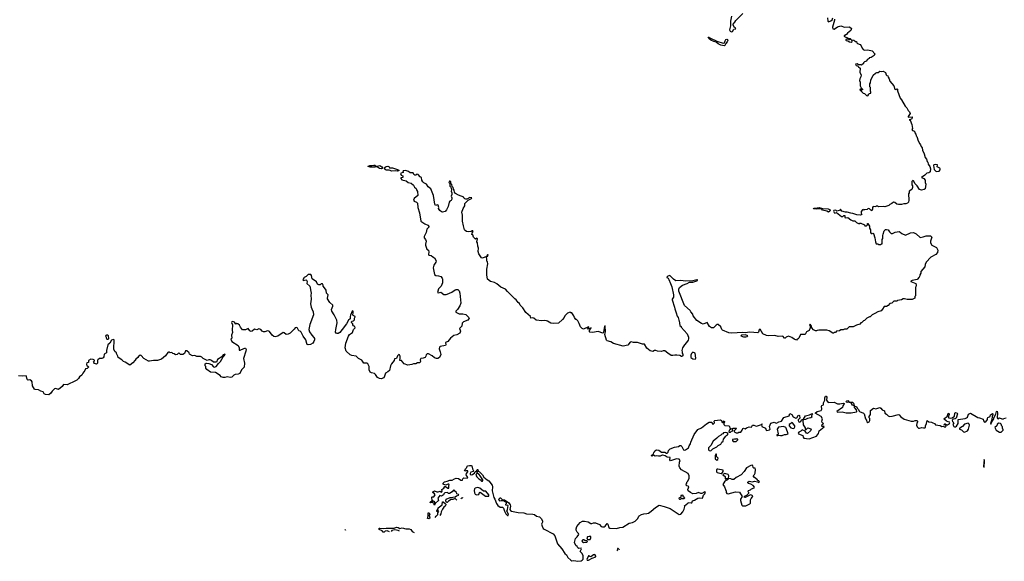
# Model space of a CAD drawing. Extents: x 2240384 to 2404287, y 351326 to 526670.
# Tile 6 of 256: x 2266185 to 2283461, y 355376 to 364884. Entities that reach past the tile are written whole.
import ezdxf

# ---------------------------------------------------------------- set-up
doc = ezdxf.new("R2010")
doc.units = 0

msp = doc.modelspace()

# ---------------------------------------------------------------- linework, layer by layer
at = {"layer": '0CON20XD'}
for points in [[(2278673, 364945), (2278658, 364855), (2278657, 364777), (2278636, 364705), (2278652, 364682), (2278675, 364672), (2278692, 364678), (2278715, 364716), (2278748, 364725), (2278747, 364735), (2278728, 364748), (2278703, 364785), (2278699, 364795), (2278703, 364807), (2278735, 364840), (2278750, 364870), (2278875, 364990)], [(2280360, 364915), (2280365, 364858), (2280375, 364848), (2280418, 364862), (2280438, 364882), (2280453, 364915)], [(2280480, 364895), (2280483, 364875), (2280447, 364755), (2280454, 364724), (2280475, 364718), (2280535, 364757), (2280595, 364777), (2280655, 364753), (2280747, 364757), (2280777, 364727), (2280768, 364695), (2280708, 364645), (2280692, 364625), (2280662, 364608), (2280652, 364605), (2280650, 364595), (2280655, 364590), (2280719, 364559), (2280755, 364552), (2280772, 364535), (2280745, 364531), (2280722, 364542), (2280695, 364544), (2280680, 364535), (2280680, 364525), (2280688, 364518), (2280715, 364511), (2280743, 364493), (2280771, 364489), (2280789, 364501), (2280783, 364527), (2280822, 364525), (2280838, 364515), (2280845, 364500), (2280865, 364500), (2280873, 364475), (2280885, 364466), (2280929, 364449), (2280951, 364425), (2280966, 364385), (2280985, 364361), (2281005, 364351), (2281065, 364357), (2281140, 364335), (2281190, 364285), (2281180, 364255), (2281125, 364222), (2281090, 364215), (2281090, 364205), (2281055, 364180), (2281048, 364162), (2281032, 364148), (2281010, 364145), (2280990, 364125), (2280990, 364115), (2280957, 364083), (2280941, 364091), (2280902, 364092), (2280876, 364106), (2280850, 364105), (2280862, 364082), (2280886, 364076), (2280904, 364054), (2280932, 364035), (2280928, 363955), (2280948, 363915), (2280942, 363878), (2280923, 363847), (2280920, 363815), (2280930, 363785), (2280932, 363725), (2280950, 363685), (2280970, 363665), (2280970, 363655), (2280955, 363650), (2280935, 363662), (2280924, 363656), (2280925, 363650), (2280935, 363640), (2280945, 363640), (2280955, 363620), (2280985, 363592), (2281010, 363585), (2281045, 363550), (2281065, 363547), (2281081, 363579), (2281093, 363587), (2281120, 363595), (2281120, 363615), (2281110, 363625), (2281110, 363695), (2281100, 363705), (2281100, 363755), (2281110, 363775), (2281118, 363822), (2281161, 363909), (2281200, 363945), (2281224, 363956), (2281245, 363958), (2281275, 363978), (2281305, 363972), (2281335, 363978), (2281376, 363956), (2281390, 363915), (2281402, 363902), (2281418, 363898), (2281420, 363875), (2281440, 363845), (2281452, 363805), (2281520, 363725), (2281542, 363662), (2281555, 363660), (2281575, 363670), (2281588, 363665), (2281587, 363635), (2281635, 363508), (2281658, 363478), (2281723, 363365), (2281750, 363335), (2281775, 363290), (2281800, 363265), (2281808, 363235), (2281772, 363185), (2281772, 363172), (2281845, 363180), (2281846, 363165), (2281836, 363144), (2281815, 363130), (2281790, 363125), (2281808, 363118), (2281841, 363045), (2281848, 362975), (2281836, 362955), (2281847, 362937), (2281884, 362924), (2281890, 362895), (2281911, 362875), (2281912, 362845), (2281926, 362835), (2281949, 362755), (2281976, 362706), (2281992, 362685), (2282000, 362655), (2282019, 362635), (2282024, 362595), (2282056, 362526), (2282072, 362465), (2282093, 362433), (2282105, 362397), (2282120, 362380), (2282126, 362345), (2282152, 362305), (2282164, 362265), (2282160, 362215), (2282154, 362206), (2282135, 362194), (2282102, 362188), (2282065, 362152), (2282010, 362115), (2282050, 362095), (2282070, 362065), (2282070, 362025), (2282082, 361995), (2282070, 361915), (2282057, 361903), (2282005, 361892), (2281970, 361905), (2281930, 361965), (2281895, 362000), (2281870, 362055), (2281855, 362062), (2281838, 362045), (2281838, 361985), (2281848, 361965), (2281848, 361935), (2281838, 361902), (2281790, 361875), (2281790, 361845), (2281782, 361825), (2281788, 361715), (2281777, 361683), (2281760, 361665), (2281735, 361652), (2281697, 361653), (2281655, 361638), (2281605, 361638), (2281575, 361648), (2281537, 361677), (2281515, 361680), (2281490, 361655), (2281455, 361638), (2281435, 361620), (2281365, 361598), (2281335, 361602), (2281255, 361600), (2281235, 361608), (2281215, 361608), (2281205, 361600), (2281158, 361602), (2281148, 361585), (2281147, 361555), (2281135, 361530), (2281117, 361537), (2281096, 361566)], [(2278545, 364422), (2278488, 364438), (2278440, 364460), (2278405, 364489), (2278365, 364498), (2278312, 364522), (2278275, 364555), (2278265, 364576), (2278275, 364579), (2278295, 364565), (2278415, 364507), (2278525, 364471), (2278549, 364475), (2278560, 364515), (2278574, 364536), (2278595, 364542), (2278605, 364538), (2278611, 364525), (2278598, 364492), (2278573, 364465), (2278559, 364431), (2278545, 364422)], [(2272532, 362268), (2272495, 362274), (2272445, 362304), (2272415, 362295), (2272335, 362295), (2272300, 362305), (2272299, 362315), (2272326, 362324), (2272365, 362324), (2272398, 362332), (2272415, 362330), (2272445, 362307), (2272462, 362315), (2272505, 362321), (2272540, 362300), (2272551, 362285), (2272545, 362272), (2272532, 362268)], [(2272815, 362222), (2272785, 362229), (2272715, 362224), (2272665, 362244), (2272615, 362242), (2272601, 362251), (2272580, 362285), (2272615, 362308), (2272645, 362315), (2272659, 362309), (2272675, 362280), (2272723, 362283), (2272816, 362256), (2272840, 362235), (2272815, 362222)], [(2282265, 362220), (2282315, 362222), (2282338, 362245), (2282338, 362265), (2282330, 362275), (2282292, 362292), (2282285, 362300), (2282288, 362338), (2282255, 362342), (2282225, 362338), (2282218, 362325), (2282230, 362255), (2282265, 362220)], [(2281096, 361566), (2281073, 361567), (2281055, 361550), (2281002, 361548), (2280995, 361540), (2280985, 361550), (2280972, 361548), (2280950, 361515), (2280950, 361485), (2280960, 361465), (2280950, 361455), (2280937, 361453), (2280875, 361458), (2280805, 361484), (2280765, 361487), (2280705, 361503), (2280675, 361502), (2280609, 361525), (2280585, 361557), (2280568, 361535), (2280525, 361520), (2280505, 361538), (2280472, 361535), (2280464, 361525), (2280476, 361496), (2280485, 361488), (2280515, 361500), (2280605, 361430), (2280625, 361430), (2280644, 361446), (2280660, 361445), (2280665, 361412), (2280675, 361408), (2280715, 361412), (2280765, 361368), (2280805, 361352), (2280840, 361355), (2280865, 361322), (2280915, 361300), (2280928, 361312), (2280945, 361312), (2281005, 361280), (2281015, 361262), (2281040, 361265), (2281060, 361285), (2281062, 361305), (2281070, 361305), (2281072, 361292), (2281095, 361260), (2281098, 361225), (2281112, 361195), (2281110, 361145), (2281125, 361130), (2281145, 361130), (2281155, 361137), (2281165, 361128), (2281186, 361055), (2281198, 360985), (2281215, 360950), (2281245, 360950), (2281255, 360940), (2281295, 360940), (2281305, 360950), (2281315, 360950), (2281320, 360965), (2281318, 361022), (2281330, 361045), (2281330, 361095), (2281338, 361118), (2281350, 361175), (2281375, 361200), (2281395, 361200), (2281420, 361195), (2281445, 361160), (2281475, 361132), (2281497, 361133), (2281544, 361156), (2281613, 361163), (2281636, 361156), (2281665, 361132), (2281725, 361102), (2281815, 361142), (2281870, 361145), (2281912, 361125), (2281985, 361062), (2282039, 361071), (2282088, 361092), (2282165, 361090), (2282190, 361065), (2282168, 360995), (2282168, 360965), (2282188, 360925), (2282270, 360885), (2282297, 360837), (2282290, 360795), (2282259, 360761), (2282170, 360715), (2282090, 360625), (2282073, 360587), (2282067, 360543), (2281998, 360462), (2281997, 360433), (2281980, 360405), (2281980, 360385), (2281970, 360375), (2281968, 360362), (2281930, 360325), (2281845, 360304), (2281822, 360295), (2281818, 360285), (2281908, 360255), (2281912, 360225), (2281907, 360193), (2281900, 360185), (2281900, 360035), (2281890, 360025), (2281890, 359995), (2281846, 359974), (2281825, 359970), (2281755, 359970), (2281710, 359985), (2281688, 359982), (2281657, 359963), (2281588, 359952), (2281575, 359940), (2281525, 359940), (2281485, 359910), (2281455, 359900), (2281420, 359865), (2281395, 359850), (2281355, 359850), (2281325, 359800), (2281300, 359775), (2281243, 359757), (2281190, 359725), (2281140, 359705), (2281105, 359670), (2281095, 359670), (2281050, 359645), (2281010, 359605), (2280990, 359595), (2280955, 359560), (2280945, 359560), (2280925, 359540), (2280865, 359522), (2280835, 359502), (2280807, 359493), (2280738, 359492), (2280695, 359452), (2280658, 359452), (2280635, 359440), (2280595, 359440), (2280567, 359423), (2280515, 359418), (2280500, 359395), (2280475, 359390), (2280465, 359380), (2280452, 359382), (2280385, 359420), (2280345, 359432), (2280205, 359432), (2280175, 359430), (2280165, 359420), (2280145, 359420), (2280115, 359441), (2280084, 359474), (2280076, 359505), (2280055, 359537), (2280044, 359525), (2280057, 359507), (2280053, 359477), (2280035, 359430), (2279990, 359405), (2279965, 359360), (2279885, 359360), (2279855, 359290), (2279845, 359280), (2279825, 359278), (2279812, 359258), (2279774, 359274), (2279734, 359304), (2279675, 359328), (2279635, 359310), (2279618, 359292), (2279605, 359290), (2279575, 359328), (2279495, 359321), (2279435, 359337), (2279325, 359332), (2279288, 359338), (2279225, 359370), (2279175, 359449), (2279158, 359442), (2279145, 359398), (2279135, 359388), (2278995, 359400), (2278915, 359386), (2278875, 359391), (2278675, 359381), (2278627, 359387), (2278515, 359432), (2278502, 359445), (2278485, 359490), (2278442, 359532), (2278425, 359532), (2278405, 359522), (2278356, 359474), (2278325, 359473), (2278288, 359498), (2278245, 359568), (2278175, 359540), (2278145, 359548), (2278064, 359604), (2278004, 359684), (2277994, 359714), (2277963, 359753), (2277946, 359776), (2277852, 359865), (2277750, 360115), (2277747, 360153), (2277762, 360185), (2277812, 360225), (2277895, 360252), (2277935, 360273), (2277996, 360276), (2278065, 360298), (2278079, 360305), (2278080, 360315), (2278068, 360318), (2277998, 360302), (2277865, 360296), (2277785, 360303), (2277695, 360302), (2277655, 360327), (2277590, 360390), (2277555, 360380), (2277538, 360365), (2277540, 360355), (2277560, 360345), (2277573, 360325), (2277606, 360255), (2277626, 360195), (2277657, 360055), (2277656, 360014), (2277635, 359980), (2277634, 359965), (2277674, 359835), (2277677, 359807), (2277705, 359740), (2277718, 359678), (2277737, 359655), (2277748, 359608), (2277758, 359595), (2277770, 359515), (2277790, 359495), (2277790, 359485), (2277896, 359366), (2277921, 359311), (2277921, 359279), (2277914, 359256), (2277886, 359214), (2277847, 359173), (2277812, 359125), (2277802, 359075), (2277810, 359055), (2277810, 359025), (2277820, 359015), (2277820, 358985), (2277805, 358970), (2277795, 358970), (2277767, 358987), (2277713, 358997), (2277677, 358997), (2277645, 358988), (2277615, 358990), (2277555, 359027), (2277505, 359072), (2277475, 359070), (2277445, 359058), (2277375, 359062), (2277345, 359078), (2277325, 359078), (2277295, 359060), (2277245, 359068), (2277187, 359117), (2277145, 359190), (2277115, 359190), (2277025, 359218), (2276955, 359218), (2276913, 359227), (2276895, 359220), (2276855, 359172), (2276775, 359152), (2276605, 359202), (2276555, 359228), (2276495, 359248), (2276483, 359255), (2276453, 359355), (2276466, 359403), (2276455, 359511), (2276444, 359506), (2276427, 359393), (2276415, 359378), (2276335, 359412), (2276235, 359394), (2276190, 359400), (2276184, 359405), (2276184, 359425), (2276210, 359475), (2276155, 359450), (2276150, 359455), (2276170, 359485), (2276165, 359490), (2276075, 359451), (2276051, 359461), (2276023, 359493), (2276002, 359552), (2275977, 359597), (2275955, 359620), (2275943, 359623), (2275920, 359655), (2275910, 359685), (2275875, 359740), (2275855, 359740), (2275845, 359748), (2275795, 359730), (2275750, 359685), (2275740, 359655), (2275709, 359621), (2275636, 359554), (2275545, 359550), (2275505, 359558), (2275445, 359592), (2275426, 359596), (2275393, 359603), (2275345, 359600), (2275245, 359610), (2275205, 359643), (2275185, 359650), (2275154, 359644), (2275146, 359676), (2275064, 359744), (2275012, 359825), (2274964, 359874), (2274955, 359900), (2274931, 359921), (2274896, 359966), (2274870, 359985), (2274741, 360111), (2274710, 360155), (2274625, 360188), (2274557, 360247), (2274515, 360268), (2274445, 360288), (2274395, 360330), (2274380, 360405), (2274383, 360503), (2274398, 360595), (2274390, 360635), (2274380, 360645), (2274382, 360685), (2274374, 360706), (2274380, 360725), (2274397, 360733), (2274407, 360755), (2274392, 360755), (2274373, 360727), (2274305, 360700), (2274290, 360705), (2274242, 360772), (2274228, 360815), (2274232, 360875), (2274222, 360905), (2274216, 360966), (2274208, 360985), (2274218, 361038), (2274204, 361046), (2274185, 361032), (2274150, 361065), (2274137, 361107), (2274120, 361115), (2274123, 361135), (2274140, 361165), (2274136, 361176), (2274125, 361176), (2274106, 361164), (2274065, 361160), (2274022, 361168), (2274000, 361180), (2273990, 361195), (2273971, 361265), (2273954, 361345), (2273954, 361454), (2273944, 361506), (2273965, 361570), (2273997, 361613), (2273994, 361654), (2274000, 361665), (2274055, 361714), (2274114, 361745), (2274115, 361757), (2274085, 361761), (2274030, 361735), (2274013, 361733), (2273995, 361740), (2273980, 361755), (2273975, 361770), (2273885, 361804), (2273834, 361834), (2273816, 361855), (2273809, 361889), (2273796, 361906), (2273788, 361938), (2273774, 361954), (2273765, 361992), (2273752, 362005), (2273747, 362037), (2273735, 362049), (2273725, 362049), (2273716, 362025), (2273730, 362005), (2273734, 361964), (2273751, 361945), (2273760, 361895), (2273757, 361875), (2273767, 361845), (2273768, 361815), (2273753, 361785), (2273769, 361755), (2273767, 361733), (2273755, 361711), (2273732, 361695), (2273722, 361678), (2273705, 361602), (2273674, 361545), (2273648, 361515), (2273605, 361503), (2273585, 361508), (2273555, 361532), (2273533, 361567), (2273540, 361585), (2273525, 361630), (2273515, 361632), (2273483, 361623), (2273468, 361645), (2273446, 361795), (2273397, 361915), (2273352, 361952), (2273322, 361995), (2273275, 362019), (2273257, 362035), (2273242, 362065), (2273235, 362112), (2273210, 362125), (2273175, 362168), (2273155, 362169), (2273135, 362154), (2273115, 362154), (2273101, 362165), (2273086, 362196), (2273035, 362193), (2273005, 362217), (2272955, 362238), (2272915, 362230), (2272910, 362215), (2272920, 362205), (2272868, 362182), (2272877, 362157), (2272905, 362141), (2272909, 362125), (2272905, 362112), (2272872, 362108), (2272870, 362095), (2272890, 362075), (2272965, 362056), (2273002, 362025), (2273051, 362011), (2273095, 361978), (2273110, 361945), (2273141, 361921), (2273150, 361885), (2273163, 361865), (2273170, 361795), (2273105, 361742), (2273097, 361717), (2273107, 361697), (2273145, 361681), (2273163, 361663), (2273169, 361585)], [(2273169, 361585), (2273202, 361492), (2273222, 361345), (2273295, 361297), (2273347, 361275), (2273372, 361245), (2273328, 361205), (2273317, 361145), (2273281, 361079), (2273282, 361055), (2273305, 361023), (2273314, 360995), (2273302, 360945), (2273304, 360924), (2273326, 360856), (2273356, 360835), (2273362, 360805), (2273358, 360765), (2273365, 360748), (2273405, 360746), (2273432, 360722), (2273463, 360705), (2273490, 360650), (2273489, 360625), (2273453, 360575), (2273440, 360525), (2273462, 360412), (2273484, 360394), (2273535, 360389), (2273575, 360377), (2273598, 360348), (2273606, 360326), (2273604, 360265), (2273578, 360205), (2273534, 360156), (2273516, 360096), (2273525, 360089), (2273575, 360098), (2273625, 360062), (2273665, 360058), (2273685, 360063), (2273765, 360103), (2273825, 360143), (2273845, 360150), (2273875, 360147), (2273894, 360124), (2273907, 360085), (2273922, 359905), (2273907, 359863), (2273867, 359795), (2273840, 359765), (2273838, 359748), (2273895, 359722), (2273960, 359720), (2274015, 359707), (2274065, 359658), (2274069, 359641), (2274045, 359607), (2273972, 359578), (2273946, 359554), (2273940, 359505), (2273926, 359484), (2273902, 359465), (2273916, 359436), (2273918, 359415), (2273905, 359382), (2273855, 359353), (2273802, 359338), (2273742, 359295), (2273695, 359232), (2273658, 359215), (2273663, 359175), (2273658, 359162), (2273564, 359146), (2273548, 359135), (2273544, 359105), (2273564, 359055), (2273572, 359005), (2273549, 358951), (2273523, 358937), (2273495, 358938), (2273465, 358948), (2273423, 358985), (2273355, 359016), (2273333, 359017), (2273315, 359000), (2273313, 358975), (2273298, 358955), (2273265, 358940), (2273223, 358935), (2273213, 358915), (2273216, 358884), (2273205, 358862), (2273165, 358857), (2273135, 358843), (2273095, 358842), (2273065, 358830), (2272995, 358821), (2272932, 358845), (2272900, 358875), (2272885, 358900), (2272855, 358900), (2272853, 358915), (2272863, 358935), (2272859, 358975), (2272849, 358999), (2272835, 359004), (2272815, 358985), (2272796, 358935), (2272762, 358928), (2272758, 358902), (2272709, 358845), (2272690, 358805), (2272673, 358725), (2272645, 358700), (2272601, 358679), (2272586, 358624), (2272573, 358597), (2272525, 358579), (2272495, 358582), (2272465, 358600), (2272430, 358655), (2272412, 358672), (2272360, 358685), (2272335, 358698), (2272316, 358735), (2272316, 358795), (2272294, 358844), (2272275, 358856), (2272220, 358855), (2272185, 358905), (2272155, 358924), (2272132, 358935), (2272088, 358978), (2272015, 358988), (2271983, 359003), (2271915, 359063), (2271894, 359124), (2271909, 359205), (2271954, 359325), (2271974, 359355), (2272023, 359395), (2272043, 359447), (2272068, 359475), (2272066, 359495), (2272041, 359511), (2272030, 359525), (2272030, 359545), (2272014, 359554), (2272008, 359575), (2272011, 359589), (2272040, 359595), (2272060, 359615), (2272058, 359645), (2272070, 359665), (2272068, 359675), (2272035, 359693), (2272027, 359705), (2272036, 359735), (2272035, 359768), (2272025, 359772), (2272018, 359765), (2271987, 359695), (2271981, 359675), (2271983, 359635), (2271951, 359609), (2271916, 359545), (2271845, 359447), (2271800, 359395), (2271775, 359377), (2271755, 359372), (2271735, 359382), (2271727, 359397), (2271729, 359445), (2271754, 359564), (2271749, 359609), (2271702, 359705), (2271659, 359765), (2271658, 359795), (2271678, 359855), (2271678, 359875), (2271625, 359918), (2271588, 359985), (2271584, 359995), (2271596, 360056), (2271567, 360085), (2271561, 360135), (2271551, 360155), (2271509, 360205), (2271509, 360225), (2271495, 360246), (2271475, 360248), (2271455, 360230), (2271435, 360228), (2271410, 360240), (2271395, 360282), (2271318, 360335), (2271307, 360395), (2271295, 360410), (2271245, 360410), (2271212, 360375), (2271177, 360355), (2271150, 360315), (2271165, 360308), (2271205, 360317), (2271219, 360309), (2271230, 360285), (2271220, 360255), (2271278, 360208), (2271299, 360085), (2271291, 360045), (2271298, 359975), (2271287, 359893), (2271296, 359836), (2271309, 359809), (2271334, 359755), (2271340, 359700), (2271275, 359530), (2271257, 359445), (2271272, 359405), (2271308, 359345), (2271346, 359305), (2271356, 359286), (2271356, 359266), (2271345, 359232), (2271326, 359205), (2271285, 359180), (2271245, 359173), (2271231, 359181), (2271221, 359201), (2271207, 359265), (2271159, 359325), (2271126, 359396), (2271105, 359418), (2271085, 359422), (2271075, 359432), (2271058, 359468), (2271045, 359478), (2271020, 359475), (2271002, 359448), (2270931, 359379), (2270895, 359361), (2270860, 359360), (2270825, 359386), (2270805, 359390), (2270715, 359329), (2270665, 359316), (2270643, 359323), (2270614, 359344), (2270568, 359408), (2270556, 359416), (2270530, 359420), (2270485, 359404), (2270464, 359404), (2270438, 359415), (2270415, 359444), (2270380, 359455), (2270345, 359437), (2270305, 359452), (2270265, 359417), (2270245, 359411), (2270225, 359423), (2270195, 359460), (2270145, 359438), (2270095, 359438), (2270056, 359485), (2270039, 359519), (2270013, 359543), (2269995, 359550), (2269975, 359540), (2269952, 359575), (2269925, 359584), (2269905, 359578), (2269903, 359565), (2269916, 359525), (2269911, 359435), (2269920, 359395), (2269903, 359343), (2269908, 359295), (2269890, 359275), (2269908, 359235), (2270018, 359165), (2270037, 359125), (2270035, 359082), (2270055, 359080), (2270115, 359112), (2270135, 359117), (2270145, 359117), (2270155, 359108), (2270156, 359095), (2270153, 359065), (2270111, 358935), (2270128, 358855), (2270121, 358785), (2270076, 358735), (2270046, 358674), (2270015, 358661), (2269965, 358656), (2269944, 358645), (2269905, 358609), (2269878, 358602), (2269825, 358612), (2269785, 358600), (2269755, 358600), (2269718, 358615), (2269700, 358635), (2269620, 358690), (2269535, 358697), (2269471, 358741), (2269450, 358765), (2269450, 358795), (2269437, 358807), (2269439, 358841), (2269455, 358852), (2269465, 358852), (2269505, 358848), (2269548, 358828), (2269588, 358788), (2269605, 358786), (2269632, 358798), (2269670, 358850), (2269708, 358885), (2269752, 358968), (2269772, 358985), (2269788, 359005), (2269785, 359010), (2269755, 359002), (2269733, 358967), (2269655, 358918), (2269636, 358874), (2269615, 358870), (2269584, 358874), (2269551, 358901), (2269525, 358911), (2269505, 358910), (2269475, 358898), (2269405, 358937), (2269381, 358961), (2269355, 358970), (2269295, 358970), (2269255, 358990), (2269215, 358982), (2269165, 359012), (2269158, 359035), (2269115, 359072), (2269095, 359068), (2269075, 359026), (2269045, 359008), (2269005, 359008), (2268985, 359028), (2268975, 359030), (2268964, 359026), (2268946, 359004), (2268917, 359003), (2268895, 359018), (2268873, 359023), (2268855, 359040), (2268825, 359038), (2268810, 359045), (2268795, 359048), (2268781, 359039), (2268745, 358980), (2268675, 358922), (2268601, 358899), (2268535, 358901), (2268465, 358889), (2268445, 358891), (2268365, 358937), (2268315, 358988), (2268298, 358992), (2268271, 358969), (2268259, 358951), (2268222, 358925), (2268212, 358905), (2268170, 358860), (2268115, 358820), (2268035, 358872), (2268005, 358882), (2267978, 358915), (2267910, 358955), (2267907, 358977), (2267883, 359023), (2267882, 359035), (2267855, 359060), (2267838, 359098), (2267840, 359265), (2267827, 359267), (2267794, 359256), (2267766, 359204), (2267733, 359177), (2267709, 359075), (2267707, 359035), (2267665, 359010), (2267661, 358965), (2267652, 358948), (2267627, 358933), (2267585, 358938), (2267557, 358913), (2267548, 358902), (2267548, 358852), (2267535, 358839), (2267495, 358850), (2267483, 358863), (2267482, 358878), (2267498, 358895), (2267500, 358905), (2267495, 358908), (2267475, 358918), (2267435, 358922), (2267392, 358898), (2267390, 358865), (2267362, 358858), (2267354, 358836), (2267365, 358810), (2267375, 358800), (2267385, 358800), (2267390, 358785), (2267367, 358763), (2267340, 358755), (2267330, 358725), (2267293, 358677), (2267276, 358644), (2267235, 358612), (2267218, 358585), (2267185, 358558), (2267108, 358512), (2267075, 358504), (2267015, 358472), (2266953, 358477), (2266930, 358445), (2266866, 358394), (2266815, 358407), (2266795, 358402), (2266755, 358362), (2266729, 358325), (2266695, 358300), (2266635, 358302), (2266614, 358314), (2266595, 358348), (2266555, 358362), (2266516, 358386), (2266455, 358393), (2266445, 358400), (2266411, 358455), (2266403, 358525), (2266394, 358544), (2266365, 358560), (2266335, 358558), (2266324, 358564), (2266313, 358575), (2266300, 358630), (2266235, 358623), (2266165, 358633)], [(2280375, 361503), (2280345, 361521), (2280272, 361542), (2280252, 361562), (2280215, 361563), (2280165, 361556), (2280112, 361565), (2280118, 361572), (2280145, 361572), (2280175, 361583), (2280215, 361586), (2280268, 361568), (2280372, 361562), (2280393, 361553), (2280406, 361535), (2280400, 361520), (2280375, 361503)], [(2267725, 359267), (2267712, 359275), (2267710, 359305), (2267697, 359325), (2267704, 359345), (2267715, 359352), (2267730, 359350), (2267736, 359336), (2267744, 359285), (2267735, 359270), (2267725, 359267)], [(2278925, 359314), (2278948, 359322), (2278958, 359335), (2278917, 359353), (2278850, 359345), (2278840, 359335), (2278885, 359317), (2278925, 359314)], [(2278035, 358923), (2278045, 358928), (2278049, 358941), (2278038, 359028), (2277995, 359048), (2277974, 359026), (2277958, 358995), (2277960, 358955), (2277995, 358928), (2278035, 358923)], [(2273992, 356962), (2274012, 357005), (2274032, 357025), (2274038, 357045), (2274045, 357052), (2274075, 357060), (2274105, 357060), (2274115, 357050), (2274128, 356998), (2274150, 356965), (2274140, 356955), (2274101, 356939), (2274088, 356915), (2274090, 356900), (2274115, 356893), (2274136, 356904), (2274162, 356925), (2274175, 356950), (2274195, 356950), (2274205, 356940), (2274215, 356940), (2274220, 356955), (2274202, 356962), (2274203, 356973), (2274211, 356989), (2274222, 356985), (2274231, 356961), (2274255, 356949), (2274305, 356892), (2274331, 356851), (2274385, 356805), (2274415, 356787), (2274474, 356715), (2274483, 356685), (2274477, 356615), (2274501, 356495), (2274523, 356465), (2274549, 356389), (2274575, 356355), (2274615, 356328), (2274657, 356327), (2274671, 356311), (2274689, 356255), (2274715, 356211), (2274745, 356182), (2274755, 356180), (2274762, 356205), (2274730, 356255), (2274746, 356285), (2274758, 356355), (2274714, 356364), (2274713, 356377), (2274725, 356390), (2274728, 356408), (2274693, 356423), (2274675, 356440), (2274635, 356440), (2274615, 356430), (2274603, 356435), (2274594, 356465), (2274615, 356492), (2274622, 356492), (2274652, 356462), (2274690, 356455), (2274765, 356402), (2274792, 356365), (2274798, 356345), (2274787, 356285), (2274797, 356267), (2274814, 356254), (2274933, 356233), (2275030, 356225), (2275075, 356208), (2275190, 356205), (2275220, 356195), (2275255, 356170), (2275305, 356159), (2275337, 356125), (2275356, 356085), (2275355, 356060), (2275342, 356025), (2275351, 355991), (2275372, 355952), (2275388, 355938), (2275547, 355857), (2275575, 355821), (2275621, 355685), (2275699, 355595), (2275747, 355515), (2275777, 355487), (2275805, 355445), (2275855, 355394), (2275875, 355386), (2275905, 355389), (2275975, 355376), (2276035, 355385), (2276056, 355394), (2276074, 355416), (2276070, 355475), (2276047, 355517), (2276020, 355545), (2276044, 355595), (2276035, 355604), (2275995, 355603), (2275980, 355610), (2275966, 355635), (2275942, 355652), (2275922, 355705), (2275935, 355774), (2275966, 355804), (2275994, 355845), (2275992, 355862), (2275965, 355888), (2275947, 355925), (2275948, 355945), (2275963, 355985), (2276021, 356055), (2276062, 356078), (2276095, 356081), (2276160, 356070), (2276205, 356040), (2276225, 356040), (2276255, 356053), (2276285, 356051), (2276355, 356023), (2276387, 355987), (2276410, 355980), (2276439, 355981), (2276460, 355990), (2276495, 356038), (2276507, 356025), (2276521, 355971), (2276538, 355958), (2276655, 355950), (2276715, 355970), (2276767, 355975), (2276877, 356045), (2276935, 356056), (2276982, 356078), (2277026, 356124), (2277046, 356164), (2277055, 356172), (2277095, 356198), (2277135, 356212), (2277187, 356213), (2277215, 356221), (2277265, 356254), (2277338, 356322), (2277405, 356360), (2277495, 356340), (2277595, 356302), (2277755, 356199), (2277786, 356204), (2277820, 356245), (2277845, 356292), (2277856, 356335), (2277852, 356348), (2277905, 356399), (2277915, 356406), (2277965, 356401), (2277980, 356405), (2277992, 356438), (2278025, 356447), (2278083, 356487), (2278115, 356491), (2278168, 356482), (2278181, 356539), (2278205, 356560), (2278217, 356587), (2278205, 356598), (2278153, 356567), (2278135, 356567), (2278095, 356582), (2278053, 356567), (2277998, 356562), (2277952, 356585), (2277913, 356615), (2277908, 356635), (2277922, 356665), (2277924, 356685), (2277915, 356697), (2277885, 356700), (2277880, 356735), (2277888, 356742), (2277890, 356765), (2277905, 356780), (2277932, 356838), (2277932, 356875), (2277912, 356915), (2277795, 356984), (2277767, 357015), (2277758, 357045), (2277763, 357115), (2277772, 357145), (2277755, 357170), (2277707, 357173), (2277605, 357140), (2277590, 357155), (2277597, 357197), (2277545, 357202), (2277508, 357228), (2277465, 357241), (2277455, 357241), (2277425, 357221), (2277395, 357219), (2277353, 357227), (2277334, 357224), (2277305, 357240), (2277275, 357220), (2277270, 357225), (2277270, 357235), (2277305, 357260), (2277310, 357285), (2277325, 357300), (2277330, 357315), (2277358, 357332), (2277400, 357325), (2277425, 357312), (2277445, 357292), (2277505, 357293), (2277534, 357274), (2277545, 357274), (2277560, 357290), (2277569, 357321), (2277595, 357348), (2277671, 357379), (2277745, 357392), (2277765, 357410), (2277785, 357408), (2277805, 357392), (2277830, 357335), (2277845, 357328), (2277865, 357333), (2277921, 357369), (2277934, 357405), (2277954, 357436), (2277958, 357465), (2278019, 357601), (2278083, 357687), (2278149, 357721), (2278235, 357790), (2278283, 357817), (2278327, 357817), (2278335, 357790), (2278355, 357783), (2278378, 357805), (2278372, 357835), (2278382, 357848), (2278475, 357859), (2278496, 357846), (2278505, 357820), (2278515, 357810), (2278528, 357812), (2278532, 357838), (2278545, 357840), (2278550, 357825), (2278540, 357805), (2278540, 357775), (2278558, 357758), (2278630, 357755), (2278640, 357745), (2278642, 357712), (2278660, 357705), (2278658, 357692), (2278633, 357677), (2278630, 357645), (2278635, 357640), (2278655, 357640), (2278675, 357660), (2278700, 357665), (2278700, 357675), (2278690, 357685), (2278690, 357705), (2278705, 357712), (2278755, 357710), (2278760, 357705), (2278720, 357665), (2278720, 357655), (2278733, 357643), (2278755, 357632), (2278785, 357632), (2278805, 357642), (2278835, 357640), (2278860, 357675), (2278872, 357705), (2278885, 357712), (2278915, 357702), (2278935, 357720), (2278957, 357723), (2278985, 357738), (2279025, 357730), (2279045, 357768), (2279065, 357767), (2279093, 357753), (2279115, 357750), (2279200, 357780), (2279205, 357790), (2279210, 357785), (2279200, 357780), (2279205, 357742), (2279270, 357710), (2279280, 357680), (2279295, 357671), (2279342, 357685), (2279352, 357695), (2279338, 357745), (2279365, 357803), (2279425, 357821), (2279445, 357805), (2279465, 357803), (2279505, 357824), (2279552, 357838), (2279595, 357903), (2279685, 357932), (2279695, 357968), (2279732, 357955), (2279755, 357910), (2279805, 357889), (2279819, 357895), (2279843, 357937), (2279858, 357942), (2279866, 357935), (2279871, 357889), (2279843, 357857), (2279841, 357845), (2279854, 357825), (2279865, 357820), (2279889, 357831), (2279905, 357858), (2279940, 357870), (2279975, 357928), (2280045, 357947), (2280075, 357966), (2280100, 357965), (2280086, 357954), (2280080, 357925), (2280082, 357905), (2280068, 357892), (2280005, 357884), (2279975, 357864), (2279938, 357862), (2279924, 357846), (2279930, 357770), (2279967, 357717), (2279965, 357690), (2279985, 357692), (2280015, 357716), (2280064, 357704), (2280073, 357693), (2280063, 357665), (2280005, 357618), (2279988, 357628), (2279965, 357663), (2279916, 357686), (2279889, 357661), (2279855, 357643), (2279846, 357625), (2279850, 357615), (2279923, 357585), (2279930, 357555), (2279945, 357540), (2280034, 357526), (2280165, 357574), (2280198, 357622), (2280210, 357665), (2280298, 357738), (2280295, 357750), (2280285, 357740), (2280265, 357740), (2280258, 357748), (2280262, 357775), (2280290, 357790), (2280290, 357795), (2280275, 357800), (2280263, 357815), (2280259, 357835), (2280268, 357875), (2280249, 357915), (2280140, 357975), (2280175, 358008), (2280246, 358024), (2280257, 358047), (2280253, 358097), (2280261, 358109), (2280287, 358123), (2280288, 358155), (2280311, 358205), (2280309, 358245), (2280325, 358273), (2280335, 358273), (2280344, 358255), (2280342, 358205), (2280370, 358165), (2280475, 358168), (2280535, 358140), (2280575, 358140), (2280635, 358152), (2280648, 358148), (2280650, 358135), (2280638, 358125), (2280628, 358105), (2280622, 358075), (2280524, 358006), (2280534, 357994), (2280615, 357998), (2280685, 357983), (2280775, 357982), (2280865, 357997), (2280874, 358006), (2280870, 358035), (2280834, 358075), (2280832, 358098), (2280845, 358100), (2280865, 358092), (2280877, 358065), (2280897, 358047), (2280917, 358007), (2280990, 357975), (2280999, 357965), (2281024, 357875), (2281040, 357855), (2281048, 357825), (2281065, 357812), (2281088, 357825), (2281102, 357845), (2281102, 357882), (2281090, 357895), (2281090, 357915), (2281114, 357955), (2281114, 358025), (2281165, 358063), (2281205, 358050), (2281275, 358073), (2281292, 358065), (2281318, 358035), (2281356, 358016), (2281365, 357978), (2281395, 357959), (2281421, 357931), (2281445, 357919), (2281494, 357924), (2281605, 357952), (2281615, 357948), (2281645, 357909), (2281705, 357868), (2281826, 357834), (2281866, 357834), (2281896, 357846), (2281930, 357845), (2281940, 357835), (2281940, 357825), (2281924, 357796), (2281920, 357765), (2281934, 357735), (2281955, 357714), (2281975, 357711), (2282015, 357727), (2282045, 357718), (2282065, 357718), (2282080, 357725), (2282080, 357755), (2282097, 357795), (2282105, 357848), (2282136, 357826), (2282185, 357820), (2282204, 357804), (2282234, 357794), (2282255, 357770), (2282295, 357763)], [(2280815, 358108), (2280798, 358115), (2280782, 358145), (2280768, 358158), (2280745, 358162), (2280740, 358170), (2280705, 358162), (2280688, 358175), (2280690, 358185), (2280697, 358193), (2280713, 358197), (2280740, 358170), (2280797, 358167), (2280815, 358152), (2280825, 358110), (2280815, 358108)], [(2282295, 357763), (2282335, 357762), (2282364, 357744), (2282395, 357750), (2282410, 357735), (2282425, 357732), (2282435, 357740), (2282440, 357755), (2282425, 357770), (2282402, 357772), (2282415, 357790), (2282425, 357790), (2282445, 357770), (2282465, 357770), (2282500, 357795), (2282506, 357805), (2282499, 357819), (2282473, 357823), (2282445, 357838), (2282400, 357875), (2282462, 357925), (2282468, 357962), (2282485, 357978), (2282492, 357955), (2282480, 357925), (2282480, 357895), (2282525, 357886), (2282546, 357894), (2282587, 357925), (2282594, 357976), (2282605, 357990), (2282636, 357975), (2282638, 357965), (2282614, 357886), (2282600, 357875), (2282561, 357869), (2282548, 357852), (2282550, 357830), (2282573, 357805), (2282560, 357775), (2282573, 357745), (2282585, 357737), (2282605, 357739), (2282620, 357750), (2282650, 357795), (2282650, 357865), (2282776, 357884), (2282795, 357892), (2282814, 357906), (2282835, 357960), (2282865, 357974), (2282995, 357898), (2283025, 357894), (2283090, 357870), (2283095, 357842), (2283115, 357820), (2283139, 357825), (2283163, 357865), (2283163, 357887), (2283172, 357898), (2283214, 357915), (2283221, 357945), (2283235, 357961), (2283255, 357970), (2283260, 357965), (2283262, 357945), (2283248, 357915), (2283242, 357865), (2283220, 357795), (2283225, 357782), (2283251, 357839), (2283270, 357865), (2283281, 357905), (2283313, 357957), (2283325, 358003), (2283335, 358009), (2283343, 357975), (2283334, 357895), (2283345, 357878), (2283375, 357894), (2283415, 357874), (2283438, 357872), (2283448, 357882), (2283494, 357896)], [(2279755, 357706), (2279775, 357714), (2279786, 357736), (2279787, 357755), (2279745, 357808), (2279735, 357812), (2279716, 357794), (2279684, 357776), (2279685, 357751), (2279715, 357716), (2279755, 357706)], [(2282765, 357644), (2282812, 357665), (2282834, 357696), (2282851, 357765), (2282843, 357785), (2282828, 357798), (2282765, 357783), (2282725, 357742), (2282678, 357715), (2282672, 357705), (2282673, 357693), (2282710, 357685), (2282745, 357650), (2282765, 357644)], [(2283375, 357642), (2283405, 357643), (2283440, 357675), (2283443, 357685), (2283430, 357715), (2283430, 357735), (2283418, 357748), (2283407, 357785), (2283396, 357796), (2283365, 357803), (2283334, 357786), (2283330, 357755), (2283293, 357725), (2283320, 357675), (2283375, 357642)], [(2278303, 357317), (2278315, 357322), (2278345, 357352), (2278416, 357384), (2278442, 357408), (2278488, 357432), (2278503, 357467), (2278530, 357485), (2278535, 357520), (2278575, 357570), (2278595, 357590), (2278610, 357595), (2278608, 357628), (2278575, 357638), (2278535, 357630), (2278524, 357616), (2278505, 357610), (2278485, 357590), (2278444, 357566), (2278418, 357535), (2278354, 357486), (2278311, 357409), (2278273, 357365), (2278272, 357335), (2278281, 357321), (2278303, 357317)], [(2279532, 357582), (2279565, 357583), (2279605, 357604), (2279635, 357599), (2279666, 357615), (2279635, 357712), (2279625, 357724), (2279584, 357744), (2279546, 357734), (2279497, 357733), (2279478, 357695), (2279490, 357615), (2279487, 357603), (2279472, 357595), (2279472, 357585), (2279485, 357582), (2279505, 357590), (2279532, 357582)], [(2278755, 357480), (2278785, 357510), (2278785, 357520), (2278765, 357528), (2278755, 357520), (2278725, 357522), (2278690, 357515), (2278690, 357495), (2278705, 357480), (2278755, 357480)], [(2278415, 357150), (2278432, 357165), (2278438, 357185), (2278410, 357215), (2278410, 357255), (2278405, 357260), (2278390, 357235), (2278390, 357175), (2278415, 357150)], [(2283105, 357030), (2283112, 357135), (2283105, 357160), (2283094, 357045), (2283095, 357034), (2283105, 357030)], [(2273853, 356449), (2273825, 356481), (2273785, 356462), (2273755, 356462), (2273708, 356432), (2273685, 356407), (2273675, 356408), (2273662, 356435), (2273670, 356465), (2273735, 356496), (2273755, 356494), (2273785, 356504), (2273825, 356506), (2273847, 356523), (2273888, 356535), (2273885, 356547), (2273855, 356560), (2273848, 356585), (2273822, 356605), (2273818, 356618), (2273798, 356622), (2273775, 356597), (2273725, 356564), (2273710, 356565), (2273693, 356583), (2273645, 356578), (2273625, 356560), (2273618, 356542), (2273585, 356518), (2273555, 356530), (2273524, 356486), (2273532, 356445), (2273482, 356398), (2273465, 356360), (2273450, 356375), (2273470, 356405), (2273468, 356418), (2273458, 356428), (2273432, 356438), (2273430, 356410), (2273440, 356405), (2273435, 356400), (2273430, 356410), (2273415, 356410), (2273395, 356400), (2273388, 356408), (2273388, 356415), (2273420, 356445), (2273415, 356500), (2273422, 356508), (2273450, 356505), (2273472, 356545), (2273470, 356555), (2273455, 356570), (2273442, 356572), (2273432, 356585), (2273445, 356602), (2273465, 356610), (2273505, 356593), (2273525, 356594), (2273565, 356608), (2273585, 356590), (2273598, 356605), (2273592, 356635), (2273629, 356661), (2273645, 356690), (2273655, 356690), (2273695, 356658), (2273715, 356660), (2273712, 356705), (2273720, 356715), (2273715, 356730), (2273705, 356732), (2273655, 356712), (2273615, 356730), (2273613, 356747), (2273638, 356772), (2273685, 356781), (2273733, 356803), (2273772, 356798), (2273812, 356825), (2273844, 356834), (2273882, 356832), (2273925, 356802), (2273955, 356800), (2273960, 356825), (2273978, 356842), (2274036, 356834), (2274046, 356846), (2274018, 356895), (2274022, 356915), (2274048, 356945), (2274050, 356965), (2274025, 356970), (2274015, 356960), (2273992, 356962)], [(2278495, 356918), (2278505, 356920), (2278530, 356955), (2278525, 356978), (2278435, 356996), (2278420, 356995), (2278408, 356985), (2278410, 356945), (2278420, 356935), (2278495, 356918)], [(2278875, 356349), (2278925, 356352), (2278995, 356385), (2279006, 356395), (2279008, 356452), (2279021, 356479), (2279044, 356505), (2279046, 356526), (2279025, 356538), (2279005, 356540), (2278915, 356493), (2278900, 356495), (2278898, 356505), (2278912, 356525), (2278945, 356538), (2278978, 356572), (2278980, 356585), (2278968, 356598), (2278971, 356619), (2279008, 356632), (2279025, 356648), (2279070, 356665), (2279078, 356675), (2279056, 356706), (2279015, 356730), (2278975, 356743), (2278960, 356755), (2278960, 356765), (2278985, 356782), (2279045, 356773), (2279075, 356783), (2279132, 356772), (2279155, 356760), (2279168, 356765), (2279155, 356788), (2279132, 356792), (2279128, 356805), (2279075, 356848), (2279052, 356875), (2279075, 356898), (2279088, 356922), (2279097, 356985), (2279088, 357008), (2279065, 357010), (2279053, 357023), (2279049, 357059), (2279035, 357063), (2279015, 357056), (2278938, 357015), (2278898, 356952), (2278845, 356895), (2278755, 356844), (2278715, 356813), (2278685, 356812), (2278665, 356822), (2278620, 356830), (2278618, 356815), (2278606, 356804), (2278580, 356795), (2278557, 356783), (2278523, 356725), (2278554, 356684), (2278567, 356635), (2278582, 356605), (2278582, 356582), (2278595, 356568), (2278615, 356563), (2278745, 356596), (2278815, 356588), (2278862, 356515), (2278834, 356464), (2278834, 356445), (2278855, 356363), (2278865, 356351), (2278875, 356349)], [(2274305, 356783), (2274313, 356795), (2274310, 356805), (2274266, 356876), (2274248, 356898), (2274215, 356920), (2274205, 356920), (2274192, 356905), (2274190, 356885), (2274206, 356856), (2274241, 356821), (2274268, 356808), (2274285, 356784), (2274305, 356783)], [(2278575, 356820), (2278585, 356830), (2278620, 356830), (2278630, 356875), (2278615, 356898), (2278555, 356920), (2278548, 356912), (2278532, 356908), (2278523, 356895), (2278560, 356865), (2278560, 356825), (2278575, 356820)], [(2274358, 356518), (2274415, 356522), (2274417, 356545), (2274365, 356608), (2274325, 356608), (2274258, 356658), (2274225, 356671), (2274178, 356662), (2274162, 356648), (2274157, 356617), (2274166, 356575), (2274174, 356555), (2274186, 356546), (2274205, 356542), (2274242, 356548), (2274254, 356585), (2274265, 356588), (2274358, 356518)], [(2273477, 356144), (2273490, 356170), (2273519, 356195), (2273523, 356227), (2273537, 356257), (2273525, 356260), (2273515, 356250), (2273505, 356250), (2273505, 356260), (2273530, 356295), (2273530, 356315), (2273595, 356368), (2273605, 356420), (2273615, 356420), (2273652, 356392), (2273660, 356380), (2273659, 356365), (2273649, 356341), (2273628, 356325), (2273601, 356289), (2273581, 356245), (2273575, 356210), (2273555, 356181)], [(2273967, 356485), (2273955, 356490), (2273945, 356487), (2273926, 356474)], [(2277775, 356460), (2277765, 356460), (2277753, 356473), (2277760, 356495), (2277788, 356502), (2277790, 356525), (2277805, 356540), (2277818, 356538), (2277822, 356522), (2277845, 356500), (2277850, 356485), (2277835, 356470), (2277785, 356470), (2277775, 356460)], [(2273365, 356124), (2273340, 356125), (2273354, 356166), (2273350, 356225), (2273355, 356228), (2273370, 356225), (2273382, 356205), (2273368, 356185), (2273380, 356135), (2273365, 356124)], [(2271890, 355937), (2271895, 355936), (2271902, 355924)], [(2272672, 355893), (2272635, 355908), (2272595, 355902), (2272580, 355885), (2272560, 355885), (2272543, 355913), (2272490, 355935), (2272490, 355955), (2272505, 355960), (2272565, 355950), (2272615, 355958), (2272754, 355956), (2272795, 355974), (2272825, 355967), (2272855, 355950), (2272898, 355962), (2272958, 355948), (2273020, 355945), (2273045, 355932), (2273071, 355901), (2273107, 355881)], [(2272851, 355905), (2272827, 355917), (2272765, 355929), (2272716, 355914), (2272701, 355897)], [(2276075, 355708), (2276135, 355714), (2276150, 355725), (2276138, 355738), (2276108, 355738), (2276083, 355753), (2276065, 355750), (2276050, 355735), (2276057, 355717), (2276075, 355708)], [(2276175, 355756), (2276195, 355761), (2276208, 355785), (2276205, 355810), (2276175, 355814), (2276150, 355805), (2276138, 355785), (2276148, 355758), (2276175, 355756)], [(2276709, 355571), (2276702, 355585), (2276685, 355598), (2276672, 355598), (2276670, 355565), (2276673, 355557)], [(2276165, 355394), (2276227, 355433), (2276292, 355455), (2276293, 355465), (2276275, 355493), (2276255, 355492), (2276205, 355452), (2276188, 355458), (2276175, 355472), (2276165, 355472), (2276136, 355405), (2276144, 355394), (2276165, 355394)]]:
    msp.add_lwpolyline(points, dxfattribs=at)

doc.saveas('drawing.dxf')
